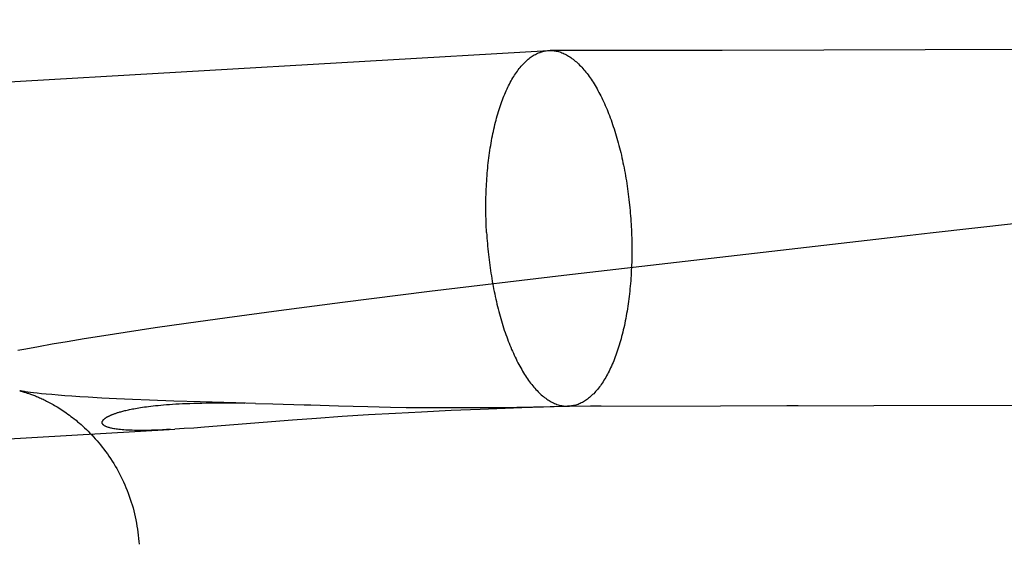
# Model space of a CAD drawing. Header units: inches. Extents: x 0 to 184, y 0 to 119.
# Tile 81 of 114: x 109.7229 to 109.8306, y 44.3902 to 44.4476. Entities that reach past the tile are written whole.
import ezdxf

# ---------------------------------------------------------------- set-up
doc = ezdxf.new("R2010")
doc.units = ezdxf.units.IN
doc.header["$LTSCALE"] = 10.121375
doc.header["$MEASUREMENT"] = 0
doc.linetypes.add('HIDDEN', pattern=[0.2, 0.1, -0.1])
doc.layers.add('DEFAULT_2', color=8, linetype='HIDDEN')

msp = doc.modelspace()

# ---------------------------------------------------------------- linework, layer by layer
at = {"layer": 'DEFAULT_2', "color": 8, "linetype": 'HIDDEN'}
for p, q in [((109.81848, 46.1338), (109.81848, 42.66463)), ((109.29187, 44.4157), (109.78075, 44.44423)), ((109.78075, 44.44423), (109.78095, 44.44423)), ((109.78435, 44.44423), (109.78095, 44.44423)), ((109.79975, 44.44424), (109.78435, 44.44423)), ((109.85463, 44.44441), (109.79975, 44.44424)), ((109.81657, 44.42355), (109.78242, 44.41961)), ((109.78242, 44.41961), (109.76772, 44.41784)), ((109.76772, 44.41784), (109.7582, 44.41665)), ((109.75123, 44.41574), (109.74557, 44.41498)), ((109.7582, 44.41665), (109.75123, 44.41574)), ((109.74557, 44.41498), (109.7411, 44.41435)), ((109.73769, 44.41386), (109.73441, 44.41337)), ((109.7411, 44.41435), (109.73769, 44.41386)), ((109.72993, 44.41266), (109.72807, 44.41235)), ((109.73207, 44.413), (109.72993, 44.41266)), ((109.73441, 44.41337), (109.73207, 44.413)), ((109.72353, 44.41154), (109.72266, 44.41138)), ((109.72492, 44.4118), (109.72353, 44.41154)), ((109.72643, 44.41207), (109.72492, 44.4118)), ((109.72807, 44.41235), (109.72643, 44.41207)), ((109.72405, 44.4068), (109.72376, 44.40684)), ((109.72439, 44.40676), (109.72405, 44.4068)), ((109.7248, 44.40671), (109.72439, 44.40676)), ((109.72526, 44.40666), (109.7248, 44.40671)), ((109.72579, 44.40661), (109.72526, 44.40666)), ((109.7264, 44.40656), (109.72579, 44.40661)), ((109.72707, 44.4065), (109.7264, 44.40656)), ((109.7278, 44.40644), (109.72707, 44.4065)), ((109.72859, 44.40638), (109.7278, 44.40644)), ((109.72945, 44.40632), (109.72859, 44.40638)), ((109.73036, 44.40627), (109.72945, 44.40632)), ((109.73185, 44.40618), (109.73036, 44.40627)), ((109.73346, 44.4061), (109.73185, 44.40618)), ((109.73521, 44.40602), (109.73346, 44.4061)), ((109.73708, 44.40594), (109.73521, 44.40602)), ((109.73976, 44.40585), (109.73708, 44.40594)), ((109.74264, 44.40576), (109.73976, 44.40585)), ((109.74652, 44.40566), (109.74264, 44.40576)), ((109.74426, 44.40566), (109.7453, 44.40566)), ((109.7453, 44.40566), (109.74638, 44.40565)), ((109.74638, 44.40565), (109.74752, 44.40564)), ((109.7487, 44.40561), (109.74652, 44.40566)), ((109.7487, 44.40561), (109.75059, 44.40556)), ((109.75776, 44.40534), (109.76097, 44.40525)), ((109.76097, 44.40525), (109.76347, 44.4052)), ((109.76347, 44.4052), (109.76517, 44.40517)), ((109.76517, 44.40517), (109.76688, 44.40515)), ((109.76688, 44.40515), (109.76856, 44.40514)), ((109.76856, 44.40514), (109.77092, 44.40514)), ((109.77326, 44.40494), (109.77011, 44.40481)), ((109.77092, 44.40514), (109.77297, 44.40514)), ((109.77297, 44.40514), (109.77518, 44.40516)), ((109.77783, 44.40511), (109.77326, 44.40494)), ((109.77518, 44.40516), (109.77728, 44.40519)), ((109.77728, 44.40519), (109.78277, 44.4053)), ((109.78257, 44.40528), (109.77783, 44.40511)), ((109.78285, 44.40529), (109.78257, 44.40528)), ((109.78277, 44.4053), (109.78292, 44.4053)), ((109.78283, 44.40529), (109.87401, 44.40549)), ((109.78283, 44.40529), (109.78303, 44.4053)), ((109.78295, 44.40529), (109.78285, 44.40529)), ((109.78292, 44.4053), (109.78296, 44.4053)), ((109.783, 44.40529), (109.78296, 44.40529)), ((109.78298, 44.4053), (109.783, 44.4053)), ((109.78303, 44.4053), (109.783, 44.40529)), ((109.78302, 44.4053), (109.78307, 44.4053)), ((109.78651, 44.4053), (109.78535, 44.4053)), ((109.80809, 44.40532), (109.80686, 44.40532)), ((109.75538, 44.40396), (109.75272, 44.40376)), ((109.75817, 44.40416), (109.75538, 44.40396)), ((109.76106, 44.40434), (109.75817, 44.40416)), ((109.76401, 44.40451), (109.76106, 44.40434)), ((109.76684, 44.40466), (109.76401, 44.40451)), ((109.77011, 44.40481), (109.76684, 44.40466)), ((109.29415, 44.37676), (109.73987, 44.40278)), ((109.74087, 44.40284), (109.73987, 44.40278)), ((109.74195, 44.40291), (109.74087, 44.40284)), ((109.74312, 44.403), (109.74195, 44.40291)), ((109.75272, 44.40376), (109.74312, 44.403))]:
    msp.add_line(p, q, dxfattribs=at)
for points in [[(109.77398, 44.4243), (109.77396, 44.4246), (109.77395, 44.4249), (109.77394, 44.4252), (109.77393, 44.4255), (109.77392, 44.4258), (109.77391, 44.4261), (109.7739, 44.4264), (109.7739, 44.4267), (109.7739, 44.42699), (109.7739, 44.42729), (109.7739, 44.42759), (109.77391, 44.42789), (109.77391, 44.42818), (109.77392, 44.42848), (109.77393, 44.42877), (109.77394, 44.42906), (109.77396, 44.42935), (109.77397, 44.42965), (109.77399, 44.42994), (109.77401, 44.43022), (109.77403, 44.43051), (109.77405, 44.4308), (109.77408, 44.43108), (109.7741, 44.43136), (109.77413, 44.43165), (109.77416, 44.43192), (109.7742, 44.4322), (109.77423, 44.43248), (109.77427, 44.43275), (109.7743, 44.43303), (109.77434, 44.4333), (109.77438, 44.43357), (109.77443, 44.43383), (109.77447, 44.4341), (109.77452, 44.43436), (109.77457, 44.43462), (109.77462, 44.43488), (109.77467, 44.43513), (109.77472, 44.43538), (109.77478, 44.43563), (109.77483, 44.43588), (109.77489, 44.43613), (109.77495, 44.43637), (109.77502, 44.43661), (109.77508, 44.43684), (109.77514, 44.43708), (109.77521, 44.43731), (109.77528, 44.43754), (109.77535, 44.43776), (109.77542, 44.43798), (109.77549, 44.4382), (109.77557, 44.43842), (109.77564, 44.43863), (109.77572, 44.43884), (109.7758, 44.43904), (109.77588, 44.43924), (109.77596, 44.43944), (109.77605, 44.43964), (109.77613, 44.43983), (109.77622, 44.44002), (109.7763, 44.4402), (109.77639, 44.44038), (109.77648, 44.44056), (109.77657, 44.44073), (109.77667, 44.4409), (109.77676, 44.44107), (109.77685, 44.44123), (109.77695, 44.44139), (109.77705, 44.44154), (109.77715, 44.44169), (109.77725, 44.44184), (109.77735, 44.44198), (109.77745, 44.44212), (109.77755, 44.44225), (109.77766, 44.44238), (109.77776, 44.44251), (109.77787, 44.44263), (109.77797, 44.44275), (109.77808, 44.44286), (109.77819, 44.44297), (109.7783, 44.44307), (109.77841, 44.44317), (109.77852, 44.44327), (109.77863, 44.44336), (109.77874, 44.44345), (109.77886, 44.44353), (109.77897, 44.44361), (109.77909, 44.44368), (109.7792, 44.44375), (109.77932, 44.44381), (109.77944, 44.44387), (109.77955, 44.44393), (109.77967, 44.44398), (109.77979, 44.44402), (109.77991, 44.44407), (109.78003, 44.4441), (109.78015, 44.44414), (109.78027, 44.44416), (109.78039, 44.44419), (109.78051, 44.44421), (109.78063, 44.44422), (109.78075, 44.44423)], [(109.78095, 44.44423), (109.781, 44.44423), (109.78112, 44.44423), (109.78124, 44.44422), (109.78136, 44.44421), (109.78149, 44.44419), (109.78161, 44.44417), (109.78173, 44.44414), (109.78186, 44.44411), (109.78198, 44.44407), (109.7821, 44.44403), (109.78223, 44.44398), (109.78235, 44.44393), (109.78247, 44.44388), (109.78259, 44.44382), (109.78272, 44.44375), (109.78284, 44.44369), (109.78296, 44.44361), (109.78308, 44.44353), (109.7832, 44.44345), (109.78332, 44.44337), (109.78345, 44.44328), (109.78357, 44.44318), (109.78369, 44.44308), (109.78381, 44.44298), (109.78393, 44.44287), (109.78404, 44.44276), (109.78416, 44.44264), (109.78428, 44.44252), (109.7844, 44.44239), (109.78451, 44.44226), (109.78463, 44.44213), (109.78474, 44.44199), (109.78486, 44.44185), (109.78497, 44.44171), (109.78509, 44.44156), (109.7852, 44.4414), (109.78531, 44.44124), (109.78542, 44.44108), (109.78553, 44.44092), (109.78564, 44.44075), (109.78575, 44.44058), (109.78586, 44.4404), (109.78596, 44.44022), (109.78607, 44.44003), (109.78617, 44.43985), (109.78628, 44.43965), (109.78638, 44.43946), (109.78648, 44.43926), (109.78658, 44.43906), (109.78668, 44.43885), (109.78678, 44.43864), (109.78687, 44.43843), (109.78697, 44.43822), (109.78706, 44.438), (109.78716, 44.43778), (109.78725, 44.43755), (109.78734, 44.43733), (109.78743, 44.4371), (109.78752, 44.43686), (109.7876, 44.43663), (109.78769, 44.43639), (109.78777, 44.43614), (109.78785, 44.4359), (109.78794, 44.43565), (109.78801, 44.4354), (109.78809, 44.43515), (109.78817, 44.4349), (109.78825, 44.43464), (109.78832, 44.43438), (109.78839, 44.43412), (109.78846, 44.43385), (109.78853, 44.43359), (109.7886, 44.43332), (109.78866, 44.43305), (109.78873, 44.43278), (109.78879, 44.4325), (109.78885, 44.43222), (109.78891, 44.43195), (109.78897, 44.43167), (109.78903, 44.43139), (109.78908, 44.4311), (109.78913, 44.43082), (109.78918, 44.43053), (109.78923, 44.43025), (109.78928, 44.42996), (109.78933, 44.42967), (109.78937, 44.42938), (109.78941, 44.42909), (109.78945, 44.42879), (109.78949, 44.4285), (109.78953, 44.4282), (109.78956, 44.42791), (109.7896, 44.42761), (109.78963, 44.42732), (109.78966, 44.42702), (109.78969, 44.42672), (109.78971, 44.42642), (109.78974, 44.42612), (109.78976, 44.42582), (109.78978, 44.42552), (109.7898, 44.42522)], [(109.85875, 44.42836), (109.8329, 44.4254), (109.83164, 44.42526), (109.82285, 44.42426)], [(109.7898, 44.42522), (109.78981, 44.42492), (109.78983, 44.42462), (109.78984, 44.42432), (109.78985, 44.42402), (109.78986, 44.42372), (109.78987, 44.42343), (109.78987, 44.42313), (109.78988, 44.42283), (109.78988, 44.42253), (109.78988, 44.42223), (109.78988, 44.42194), (109.78987, 44.42164), (109.78987, 44.42134), (109.78986, 44.42105), (109.78985, 44.42075), (109.78984, 44.42046), (109.78982, 44.42017), (109.78981, 44.41988), (109.78979, 44.41959), (109.78977, 44.4193), (109.78975, 44.41901), (109.78973, 44.41873), (109.7897, 44.41844), (109.78967, 44.41816), (109.78965, 44.41788), (109.78961, 44.4176), (109.78958, 44.41732), (109.78955, 44.41705), (109.78951, 44.41677), (109.78947, 44.4165), (109.78944, 44.41623), (109.78939, 44.41596), (109.78935, 44.41569), (109.78931, 44.41543), (109.78926, 44.41517), (109.78921, 44.41491), (109.78916, 44.41465), (109.78911, 44.41439), (109.78906, 44.41414), (109.789, 44.41389), (109.78894, 44.41364), (109.78888, 44.4134), (109.78882, 44.41316), (109.78876, 44.41292), (109.7887, 44.41268), (109.78863, 44.41245), (109.78857, 44.41222), (109.7885, 44.41199), (109.78843, 44.41176), (109.78836, 44.41154), (109.78828, 44.41132), (109.78821, 44.41111), (109.78813, 44.4109), (109.78806, 44.41069), (109.78798, 44.41048), (109.7879, 44.41028), (109.78782, 44.41008), (109.78773, 44.40989), (109.78765, 44.40969), (109.78756, 44.40951), (109.78747, 44.40932), (109.78739, 44.40914), (109.7873, 44.40896), (109.7872, 44.40879), (109.78711, 44.40862), (109.78702, 44.40845), (109.78692, 44.40829), (109.78683, 44.40813), (109.78673, 44.40798), (109.78663, 44.40783), (109.78653, 44.40768), (109.78643, 44.40754), (109.78633, 44.4074), (109.78623, 44.40727), (109.78612, 44.40714), (109.78602, 44.40701), (109.78591, 44.40689), (109.78581, 44.40678), (109.7857, 44.40666), (109.78559, 44.40656), (109.78548, 44.40645), (109.78537, 44.40635), (109.78526, 44.40626), (109.78515, 44.40616), (109.78503, 44.40608), (109.78492, 44.406), (109.78481, 44.40592), (109.78469, 44.40584), (109.78458, 44.40578), (109.78446, 44.40571), (109.78434, 44.40565), (109.78422, 44.4056), (109.78411, 44.40555), (109.78399, 44.4055), (109.78387, 44.40546), (109.78375, 44.40542), (109.78363, 44.40539), (109.78351, 44.40536), (109.78339, 44.40534), (109.78327, 44.40532), (109.78315, 44.4053), (109.78303, 44.4053)], [(109.77398, 44.4243), (109.774, 44.424), (109.77402, 44.4237), (109.77404, 44.4234), (109.77407, 44.4231), (109.77409, 44.4228), (109.77412, 44.42251), (109.77415, 44.42221), (109.77418, 44.42191), (109.77421, 44.42162), (109.77425, 44.42132), (109.77428, 44.42103), (109.77432, 44.42073), (109.77436, 44.42044), (109.77441, 44.42015), (109.77445, 44.41986), (109.7745, 44.41957), (109.77454, 44.41928), (109.77459, 44.41899), (109.77464, 44.41871), (109.7747, 44.41842), (109.77475, 44.41814), (109.77481, 44.41786), (109.77487, 44.41758), (109.77492, 44.4173), (109.77499, 44.41702), (109.77505, 44.41675), (109.77511, 44.41648), (109.77518, 44.41621), (109.77525, 44.41594), (109.77532, 44.41567), (109.77539, 44.41541), (109.77546, 44.41515), (109.77553, 44.41489), (109.77561, 44.41463), (109.77568, 44.41437), (109.77576, 44.41412), (109.77584, 44.41387), (109.77592, 44.41362), (109.77601, 44.41338), (109.77609, 44.41314), (109.77618, 44.4129), (109.77626, 44.41266), (109.77635, 44.41243), (109.77644, 44.4122), (109.77653, 44.41197), (109.77662, 44.41175), (109.77672, 44.41152), (109.77681, 44.41131), (109.77691, 44.41109), (109.777, 44.41088), (109.7771, 44.41067), (109.7772, 44.41047), (109.7773, 44.41026), (109.7774, 44.41006), (109.7775, 44.40987), (109.77761, 44.40968), (109.77771, 44.40949), (109.77782, 44.40931), (109.77792, 44.40913), (109.77803, 44.40895), (109.77814, 44.40878), (109.77825, 44.40861), (109.77836, 44.40844), (109.77847, 44.40828), (109.77858, 44.40812), (109.77869, 44.40797), (109.7788, 44.40782), (109.77892, 44.40767), (109.77903, 44.40753), (109.77915, 44.40739), (109.77926, 44.40726), (109.77938, 44.40713), (109.7795, 44.40701), (109.77962, 44.40688), (109.77973, 44.40677), (109.77985, 44.40665), (109.77997, 44.40655), (109.78009, 44.40644), (109.78021, 44.40634), (109.78033, 44.40625), (109.78045, 44.40616), (109.78057, 44.40607), (109.7807, 44.40599), (109.78082, 44.40591), (109.78094, 44.40584), (109.78106, 44.40577), (109.78118, 44.40571), (109.78131, 44.40565), (109.78143, 44.40559), (109.78155, 44.40554), (109.78168, 44.4055), (109.7818, 44.40545), (109.78192, 44.40542), (109.78204, 44.40539), (109.78217, 44.40536), (109.78229, 44.40534), (109.78241, 44.40532), (109.78254, 44.4053), (109.78266, 44.40529), (109.78278, 44.40529), (109.78283, 44.40529)], [(109.82285, 44.42426), (109.82159, 44.42412), (109.82034, 44.42398), (109.81657, 44.42355)], [(109.72288, 44.40698), (109.72288, 44.40698), (109.72288, 44.40698), (109.72289, 44.40697), (109.72291, 44.40697), (109.72293, 44.40696), (109.72296, 44.40696), (109.723, 44.40695), (109.72304, 44.40694), (109.72308, 44.40693), (109.72313, 44.40691), (109.72319, 44.4069), (109.72325, 44.40688), (109.72332, 44.40686), (109.72338, 44.40684), (109.72346, 44.40682), (109.72353, 44.4068), (109.72362, 44.40677), (109.7237, 44.40674), (109.72379, 44.40671), (109.72388, 44.40668), (109.72397, 44.40665), (109.72407, 44.40662), (109.72417, 44.40658), (109.72427, 44.40654), (109.72437, 44.4065), (109.72448, 44.40646), (109.72459, 44.40642), (109.7247, 44.40637), (109.72482, 44.40632), (109.72494, 44.40627), (109.72506, 44.40622), (109.72518, 44.40616), (109.7253, 44.40611), (109.72543, 44.40605), (109.72556, 44.40599), (109.72569, 44.40592), (109.72582, 44.40585), (109.72596, 44.40578), (109.7261, 44.40571), (109.72624, 44.40564), (109.72639, 44.40556), (109.72653, 44.40547), (109.72668, 44.40539), (109.72683, 44.4053), (109.72699, 44.40521), (109.72715, 44.40511), (109.7273, 44.40501), (109.72747, 44.40491), (109.72763, 44.4048), (109.7278, 44.40468), (109.72797, 44.40457), (109.72814, 44.40444), (109.72832, 44.40432), (109.72849, 44.40418), (109.72867, 44.40405), (109.72885, 44.4039), (109.72904, 44.40376), (109.72922, 44.4036), (109.72941, 44.40344), (109.7296, 44.40328), (109.72979, 44.40311), (109.72998, 44.40293), (109.73018, 44.40275), (109.73037, 44.40256), (109.73056, 44.40236), (109.73076, 44.40216), (109.73095, 44.40195), (109.73115, 44.40174), (109.73134, 44.40152), (109.73153, 44.40129), (109.73172, 44.40106), (109.73191, 44.40083), (109.7321, 44.40058), (109.73228, 44.40034), (109.73247, 44.40008), (109.73265, 44.39982), (109.73282, 44.39956), (109.733, 44.39929), (109.73317, 44.39902), (109.73333, 44.39874), (109.7335, 44.39846), (109.73365, 44.39818), (109.73381, 44.39789), (109.73396, 44.39759), (109.7341, 44.3973), (109.73424, 44.397), (109.73438, 44.39669), (109.73451, 44.39638), (109.73464, 44.39608), (109.73476, 44.39576), (109.73487, 44.39545), (109.73498, 44.39513), (109.73509, 44.39481), (109.73518, 44.39449), (109.73528, 44.39416), (109.73536, 44.39383), (109.73545, 44.39351), (109.73552, 44.39318), (109.73559, 44.39284), (109.73566, 44.39251), (109.73571, 44.39218), (109.73577, 44.39184), (109.73581, 44.3915), (109.73585, 44.39117), (109.73589, 44.39083), (109.73592, 44.39049), (109.73594, 44.39018)], [(109.72376, 44.40684), (109.72352, 44.40687), (109.72341, 44.40689), (109.72332, 44.4069), (109.72324, 44.40691), (109.72316, 44.40693), (109.7231, 44.40694), (109.72304, 44.40695), (109.72299, 44.40695), (109.72295, 44.40696), (109.72292, 44.40697), (109.7229, 44.40697), (109.72288, 44.40697)], [(109.7394, 44.40275), (109.73894, 44.40273), (109.73851, 44.40271), (109.7381, 44.40269), (109.7377, 44.40267), (109.73732, 44.40266), (109.73697, 44.40265), (109.73662, 44.40265), (109.7363, 44.40264), (109.73599, 44.40264), (109.7357, 44.40265), (109.73543, 44.40265), (109.73517, 44.40266), (109.73493, 44.40266), (109.7347, 44.40267), (109.73448, 44.40269), (109.73427, 44.4027), (109.73408, 44.40272), (109.7339, 44.40273), (109.73374, 44.40275), (109.73358, 44.40277), (109.73343, 44.40279), (109.7333, 44.40281), (109.73317, 44.40283), (109.73305, 44.40285), (109.73294, 44.40288), (109.73284, 44.4029), (109.73275, 44.40292), (109.73266, 44.40295), (109.73258, 44.40297), (109.7325, 44.403), (109.73243, 44.40302), (109.73237, 44.40305), (109.73231, 44.40307), (109.73226, 44.4031), (109.73222, 44.40312), (109.73217, 44.40315), (109.73213, 44.40317), (109.7321, 44.4032), (109.73207, 44.40322), (109.73204, 44.40325), (109.73201, 44.40327), (109.73199, 44.40329), (109.73197, 44.40332), (109.73196, 44.40334), (109.73194, 44.40336), (109.73193, 44.40339), (109.73192, 44.40341), (109.73192, 44.40343), (109.73191, 44.40346), (109.73191, 44.40348), (109.73191, 44.4035), (109.73191, 44.40352), (109.73191, 44.40354), (109.73191, 44.40356), (109.73192, 44.40358), (109.73192, 44.40361), (109.73193, 44.40363), (109.73194, 44.40365), (109.73195, 44.40367), (109.73196, 44.40369), (109.73197, 44.40371), (109.73198, 44.40373), (109.732, 44.40375), (109.73201, 44.40377), (109.73203, 44.40379), (109.73204, 44.40381), (109.73206, 44.40383), (109.73208, 44.40384), (109.7321, 44.40386), (109.73212, 44.40388), (109.73214, 44.4039), (109.73217, 44.40392), (109.73219, 44.40394), (109.73221, 44.40396), (109.73224, 44.40398), (109.73227, 44.404), (109.73229, 44.40402), (109.73232, 44.40404), (109.73235, 44.40406), (109.73239, 44.40408), (109.73242, 44.4041), (109.73245, 44.40412), (109.73249, 44.40414), (109.73252, 44.40416), (109.73256, 44.40418), (109.7326, 44.4042), (109.73264, 44.40422), (109.73269, 44.40424), (109.73273, 44.40426), (109.73278, 44.40428), (109.73282, 44.4043), (109.73287, 44.40432), (109.73293, 44.40435), (109.73298, 44.40437), (109.73304, 44.40439), (109.7331, 44.40442), (109.73316, 44.40444), (109.73322, 44.40446), (109.73329, 44.40449), (109.73336, 44.40451), (109.73343, 44.40454), (109.73351, 44.40456), (109.73359, 44.40459), (109.73367, 44.40461), (109.73376, 44.40464), (109.73385, 44.40467), (109.73395, 44.40469), (109.73405, 44.40472), (109.73416, 44.40475), (109.73427, 44.40478), (109.73439, 44.40481), (109.73451, 44.40484), (109.73464, 44.40487), (109.73477, 44.4049), (109.73491, 44.40493), (109.73506, 44.40496), (109.73522, 44.40499), (109.73538, 44.40502), (109.73555, 44.40505), (109.73573, 44.40508), (109.73591, 44.40511), (109.73611, 44.40515), (109.73631, 44.40518), (109.73652, 44.40521), (109.73674, 44.40524), (109.73698, 44.40527), (109.73722, 44.4053), (109.73747, 44.40533), (109.73774, 44.40536), (109.73802, 44.40539), (109.73831, 44.40541), (109.73861, 44.40544), (109.73893, 44.40547), (109.73926, 44.40549), (109.7396, 44.40551), (109.73995, 44.40554), (109.74032, 44.40556), (109.74071, 44.40558), (109.7411, 44.40559), (109.74151, 44.40561), (109.74194, 44.40562), (109.74237, 44.40563), (109.74282, 44.40564), (109.74329, 44.40565), (109.74376, 44.40566), (109.74426, 44.40566)], [(109.75059, 44.40556), (109.75402, 44.40546), (109.75474, 44.40543), (109.75776, 44.40534)]]:
    msp.add_lwpolyline(points, dxfattribs=at)

doc.saveas('drawing.dxf')
